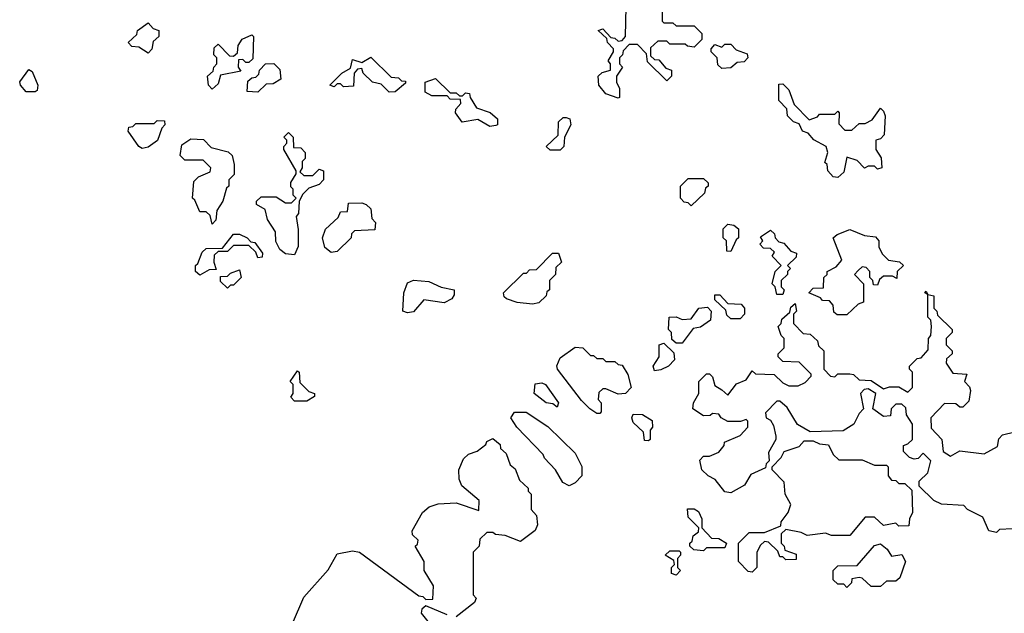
# Model space of a CAD drawing. Extents: x 2708302 to 2968450, y 494490 to 722710.
# Tile 24 of 256: x 2779704 to 2782931, y 606245 to 608190. Entities that reach past the tile are written whole.
import ezdxf

# ---------------------------------------------------------------- set-up
doc = ezdxf.new("R2010")
doc.units = 0

msp = doc.modelspace()

# ---------------------------------------------------------------- linework, layer by layer
at = {"layer": '0CON20XD'}
for points in [[(2781665, 607932.5), (2781625, 607947.5), (2781602.5, 607975), (2781600, 608005), (2781613.3, 608016.7), (2781640, 608025), (2781640, 608045), (2781632.5, 608055), (2781650, 608085), (2781650, 608095), (2781630, 608115), (2781628.3, 608128.3), (2781600, 608155), (2781615, 608160), (2781641.7, 608131.7), (2781655, 608130), (2781665, 608120), (2781678.3, 608121.7), (2781690, 608135), (2781691.7, 608231.7)], [(2781810, 608225), (2781810, 608185), (2781815, 608180), (2781845, 608180), (2781855, 608170), (2781915, 608170), (2781940, 608145), (2781940, 608125), (2781915, 608100), (2781893, 608103), (2781885, 608110), (2781835, 608110), (2781825, 608120), (2781795, 608120), (2781771.7, 608098.3), (2781771.7, 608071.7), (2781785, 608060), (2781798.3, 608058.3), (2781821.7, 608031.7), (2781840, 608025), (2781840, 608005), (2781825, 607990), (2781761.7, 608051.7), (2781758.3, 608078.3), (2781728.3, 608108.3), (2781701.7, 608108.3), (2781681.7, 608088.3), (2781680, 608075), (2781670, 608065), (2781670, 608045), (2781680, 608035), (2781660, 608005), (2781660, 607985), (2781670, 607965), (2781670, 607935), (2781665, 607932.5)], [(2780125, 608080), (2780095, 608100), (2780071.7, 608101.7), (2780060, 608115), (2780088.3, 608141.7), (2780090, 608155), (2780125, 608180), (2780141.7, 608161.7), (2780160, 608155), (2780160, 608135), (2780141.7, 608118.3), (2780137, 608093), (2780125, 608080)], [(2780335, 607962.5), (2780322.5, 607975), (2780320, 608005), (2780338.3, 608021.7), (2780340, 608035), (2780350, 608045), (2780350, 608065), (2780340, 608075), (2780341.7, 608098.3), (2780355, 608110), (2780391.7, 608071.7), (2780405, 608070), (2780418.3, 608081.7), (2780420, 608105), (2780433.6, 608126.4), (2780465, 608140), (2780470, 608135), (2780468.3, 608061.7), (2780455, 608050), (2780445, 608050), (2780435, 608060), (2780421.7, 608058.3), (2780420, 608035), (2780428.3, 608021.7), (2780361.7, 608008.3), (2780355, 607980), (2780335, 607962.5)], [(2782005, 608030), (2781991.7, 608041.7), (2781990, 608065), (2781970, 608085), (2781970, 608095), (2781981.7, 608108.3), (2782005, 608100), (2782015, 608110), (2782035, 608110), (2782051.7, 608091.7), (2782088.3, 608078.3), (2782090, 608065), (2782078.3, 608051.7), (2782055, 608050), (2782035, 608032.5), (2782005, 608030)], [(2780915, 607952.5), (2780888.3, 607978.3), (2780860, 607985), (2780830, 608015), (2780825, 608030), (2780811.7, 608028.3), (2780800, 608015), (2780798.3, 607971.7), (2780765, 607970), (2780755, 607980), (2780745, 607980), (2780735, 607970), (2780720, 607975), (2780760, 608015), (2780788.3, 608031.7), (2780795, 608060), (2780825, 608050), (2780855, 608067.5), (2780921.7, 608001.7), (2780945, 608000), (2780955, 607990), (2780968.3, 607988.3), (2780968.3, 607981.7), (2780935, 607953.3), (2780915, 607952.5)], [(2780485, 607952.5), (2780450, 607955), (2780451.7, 607988.3), (2780465, 608000), (2780478.3, 608001.7), (2780488.3, 608011.7), (2780490, 608025), (2780510, 608045), (2780537, 608047), (2780557, 608027), (2780560, 607995), (2780535, 607980), (2780511.7, 607978.3), (2780485, 607952.5)], [(2779755, 607953.3), (2779725, 607953.3), (2779706.2, 607975), (2779704.1, 607985.9), (2779733.6, 608026.4), (2779745, 608020), (2779763.3, 607975), (2779761.7, 607958.3), (2779755, 607953.3)], [(2781245, 607840), (2781205, 607862.5), (2781153.9, 607853.9), (2781132.5, 607885), (2781133, 607897), (2781150, 607915), (2781148.3, 607928.3), (2781115, 607930), (2781105, 607940), (2781055, 607940), (2781033, 607953), (2781032.5, 607985), (2781067, 607997), (2781115, 607950), (2781135, 607950), (2781145, 607940), (2781155, 607940), (2781165, 607950), (2781178.3, 607948.3), (2781180, 607935), (2781201.7, 607901.7), (2781246.1, 607886.1), (2781270, 607865), (2781270, 607845), (2781265, 607843.3), (2781245, 607840)], [(2782385, 607673.3), (2782370, 607675), (2782352.5, 607695), (2782350, 607715), (2782342.5, 607722.5), (2782352.5, 607755), (2782347.5, 607775), (2782306.7, 607796.7), (2782288.3, 607818.3), (2782270, 607825), (2782258.3, 607848.3), (2782240, 607855), (2782220, 607875), (2782218.3, 607898.3), (2782192.5, 607925), (2782191.7, 607978.3), (2782205, 607980), (2782225, 607960), (2782241.7, 607911.7), (2782291.7, 607861.7), (2782318.3, 607871.7), (2782325, 607880), (2782375, 607880), (2782385, 607890), (2782390, 607885), (2782388.3, 607848.3), (2782408.3, 607828.3), (2782431.7, 607828.3), (2782455, 607850), (2782475, 607850), (2782498.3, 607861.7), (2782525, 607900), (2782535, 607890), (2782540, 607875), (2782537, 607813), (2782525, 607800), (2782510, 607795), (2782510, 607765), (2782527, 607737), (2782530, 607705), (2782515, 607700), (2782505, 607710), (2782485, 607710), (2782473, 607703), (2782448.3, 607728.3), (2782415, 607740), (2782405, 607690), (2782385, 607673.3)], [(2781475, 607762.5), (2781443, 607763), (2781430, 607775), (2781468.3, 607811.7), (2781470, 607855), (2781485, 607870), (2781495, 607870), (2781507.5, 607865), (2781510, 607845), (2781490, 607805), (2781487.5, 607775), (2781475, 607762.5)], [(2780105, 607767.5), (2780094.1, 607774.1), (2780060, 607825), (2780061.7, 607838.3), (2780075, 607840), (2780085, 607850), (2780145, 607850), (2780155, 607860), (2780178.3, 607858.3), (2780180, 607845), (2780170, 607835), (2780156.1, 607793.9), (2780125, 607772.5), (2780105, 607767.5)], [(2780605, 607420), (2780575, 607423.3), (2780556.7, 607436.7), (2780543.6, 607463.6), (2780542.5, 607495), (2780516.7, 607535), (2780508.3, 607568.3), (2780480, 607585), (2780480, 607595), (2780495, 607610), (2780545, 607610), (2780575, 607590), (2780595, 607590), (2780610, 607605), (2780600, 607615), (2780600, 607635), (2780592.5, 607642.5), (2780593, 607657), (2780610, 607685), (2780610, 607695), (2780570, 607765), (2780570, 607775), (2780580, 607785), (2780580, 607795), (2780570, 607805), (2780585, 607820), (2780600, 607805), (2780601.7, 607771.7), (2780625, 607770), (2780640, 607755), (2780640, 607735), (2780630, 607725), (2780630, 607705), (2780621.7, 607691.7), (2780635, 607680), (2780665, 607680), (2780685, 607700), (2780700, 607695), (2780700, 607665), (2780685, 607650), (2780651.7, 607638.3), (2780631.7, 607618.3), (2780620, 607595), (2780617.5, 607555), (2780610, 607545), (2780617, 607503), (2780616.4, 607446.4), (2780605, 607420)], [(2780335, 607520), (2780328.3, 607548.3), (2780315, 607560), (2780295, 607560), (2780278.3, 607598.3), (2780270, 607605), (2780275, 607660), (2780290, 607675), (2780328.3, 607691.7), (2780330, 607705), (2780305, 607730), (2780245, 607730), (2780230, 607745), (2780235, 607780), (2780265, 607800), (2780307, 607797), (2780331.7, 607771.7), (2780387, 607757), (2780400, 607745), (2780407.5, 607715), (2780407, 607683), (2780390, 607665), (2780390, 607645), (2780381.7, 607638.3), (2780370, 607595), (2780350, 607565), (2780347, 607533), (2780335, 607520)], [(2781905, 607580), (2781895, 607590), (2781881.7, 607591.7), (2781870, 607605), (2781870, 607645), (2781895, 607670), (2781945, 607670), (2781960, 607655), (2781960, 607645), (2781951.7, 607638.3), (2781948.3, 607621.7), (2781905, 607580)], [(2780725, 607427.5), (2780703.9, 607443.9), (2780696.2, 607475), (2780706.2, 607503.8), (2780748.3, 607541.7), (2780755, 607560), (2780778.3, 607561.7), (2780781.7, 607588.3), (2780825, 607590), (2780840, 607585), (2780855, 607570), (2780858.3, 607538.3), (2780870, 607525), (2780868.3, 607501.7), (2780801.7, 607498.3), (2780791.7, 607488.3), (2780790, 607475), (2780745, 607430), (2780725, 607427.5)], [(2782035, 607430), (2782021.7, 607431.7), (2782020, 607465), (2782010, 607475), (2782010, 607505), (2782025, 607520), (2782045, 607516.7), (2782060, 607505), (2782060, 607475), (2782051.7, 607468.3), (2782035, 607430)], [(2780295, 607352.5), (2780280, 607365), (2780280, 607385), (2780288.3, 607391.7), (2780301.7, 607428.3), (2780315, 607440), (2780368.3, 607441.7), (2780405, 607487.5), (2780425, 607487.5), (2780450, 607475), (2780461.7, 607461.7), (2780475, 607460), (2780500, 607425), (2780498.3, 607411.7), (2780485, 607410), (2780478.3, 607428.3), (2780455, 607450), (2780405, 607450), (2780385, 607430), (2780355, 607430), (2780341.7, 607418.3), (2780340, 607395), (2780348.3, 607371.7), (2780325, 607370), (2780295, 607352.5)], [(2782205, 607290), (2782185, 607290), (2782180, 607315), (2782170, 607325), (2782180, 607365), (2782200, 607385), (2782170, 607415), (2782178.3, 607428.3), (2782165, 607440), (2782141.7, 607441.7), (2782130, 607455), (2782140, 607465), (2782131.7, 607478.3), (2782165, 607500), (2782178.3, 607488.3), (2782180, 607475), (2782191.7, 607461.7), (2782208.3, 607458.3), (2782231.7, 607431.7), (2782250, 607425), (2782248.3, 607411.7), (2782220, 607385), (2782230, 607375), (2782220, 607365), (2782220, 607355), (2782200, 607335), (2782200, 607315), (2782210, 607305), (2782205, 607290)], [(2782415, 607222.5), (2782383, 607223), (2782371.7, 607231.7), (2782370, 607255), (2782358.3, 607268.3), (2782335, 607270), (2782328.3, 607278.3), (2782290, 607295), (2782305, 607310), (2782338.3, 607311.7), (2782340, 607345), (2782350, 607355), (2782350, 607365), (2782380, 607380), (2782398.3, 607401.7), (2782370, 607475), (2782383.3, 607486.7), (2782425, 607502.5), (2782473, 607483), (2782508.3, 607478.3), (2782520, 607465), (2782520, 607445), (2782531.7, 607421.7), (2782551.7, 607401.7), (2782587, 607397), (2782600, 607385), (2782580, 607365), (2782578.3, 607341.7), (2782565, 607350), (2782535, 607350), (2782521.7, 607338.3), (2782515, 607320), (2782501.7, 607321.7), (2782500, 607335), (2782490, 607345), (2782490, 607365), (2782478.3, 607378.3), (2782465, 607380), (2782451.7, 607368.3), (2782440, 607355), (2782470, 607325), (2782470, 607265), (2782451.7, 607258.3), (2782415, 607222.5)], [(2781385, 607257.5), (2781333.9, 607263.9), (2781300, 607275), (2781291.7, 607281.7), (2781290, 607295), (2781355, 607360), (2781365, 607360), (2781375, 607370), (2781398.3, 607371.7), (2781450, 607425), (2781470, 607425), (2781480, 607395), (2781461.7, 607378.3), (2781460, 607355), (2781440, 607335), (2781440, 607305), (2781431.7, 607298.3), (2781430, 607285), (2781405, 607262.5), (2781385, 607257.5)], [(2780385, 607310), (2780361.7, 607331.7), (2780361.7, 607348.3), (2780385, 607350), (2780395, 607360), (2780425, 607370), (2780430, 607345), (2780405, 607320), (2780395, 607320), (2780385, 607310)], [(2780975, 607230), (2780960, 607235), (2780963.3, 607295), (2780975, 607327.5), (2780995, 607336.7), (2781045, 607332.5), (2781085, 607313.3), (2781127.5, 607305), (2781128.3, 607288.3), (2781120, 607275), (2781095, 607262.5), (2781028.3, 607271.7), (2780995, 607233.3), (2780975, 607230)], [(2782905, 606510), (2782880, 606515), (2782860, 606560), (2782810, 606585), (2782798.3, 606598.3), (2782725, 606602.5), (2782700, 606615), (2782651.7, 606661.7), (2782651.7, 606678.3), (2782680, 606705), (2782690, 606745), (2782665, 606770), (2782648.3, 606751.7), (2782635, 606750), (2782620, 606755), (2782600, 606775), (2782600, 606795), (2782615, 606800), (2782630, 606815), (2782630, 606865), (2782610, 606895), (2782608.3, 606918.3), (2782595, 606930), (2782575, 606930), (2782560, 606915), (2782558.3, 606891.7), (2782535, 606890), (2782500, 606915), (2782510, 606965), (2782485, 606980), (2782471.7, 606978.3), (2782460, 606965), (2782470, 606915), (2782455, 606900), (2782437.5, 606865), (2782403, 606843), (2782295, 606840), (2782253.6, 606863.6), (2782219.3, 606919.3), (2782195, 606940), (2782185, 606940), (2782148.3, 606901.7), (2782150, 606885), (2782165, 606877.5), (2782175, 606860), (2782182.5, 606825), (2782182.5, 606815), (2782158.3, 606771.7), (2782160, 606745), (2782150, 606735), (2782148.3, 606721.7), (2782100, 606700), (2782080, 606665), (2782035, 606640), (2782015, 606642.5), (2781983, 606683), (2781960, 606695), (2781940, 606715), (2781933, 606747), (2781945, 606760), (2781965, 606760), (2781995, 606772.5), (2782012.5, 606795), (2782014, 606806), (2782065, 606827.5), (2782090, 606855), (2782090, 606875), (2782085, 606880), (2782066.7, 606873.3), (2782025, 606873.3), (2782002.5, 606885), (2781995, 606897.5), (2781975, 606900), (2781966.4, 606893.6), (2781945, 606892.5), (2781910, 606915), (2781912.5, 606935), (2781930, 606965), (2781930, 607005), (2781955, 607030), (2781965, 607030), (2781975, 607020), (2781981.7, 606991.7), (2782005, 606977.5), (2782025, 606960), (2782053.6, 606996.4), (2782085, 607010), (2782105, 607040), (2782115, 607030), (2782177, 607027), (2782205, 607000), (2782225, 606990), (2782255, 606990), (2782278.3, 607001.7), (2782298.3, 607021.7), (2782298.3, 607028.3), (2782258.3, 607068.3), (2782205, 607070), (2782190, 607085), (2782190, 607095), (2782210, 607115), (2782210, 607145), (2782200, 607155), (2782190, 607185), (2782200, 607195), (2782201.7, 607208.3), (2782228.3, 607231.7), (2782231.7, 607248.3), (2782245, 607260), (2782250, 607235), (2782240, 607225), (2782240, 607195), (2782271.7, 607161.7), (2782295, 607160), (2782318.3, 607138.3), (2782321.7, 607121.7), (2782340, 607105), (2782340, 607045), (2782361.7, 607021.7), (2782375, 607020), (2782385, 607030), (2782425, 607030), (2782437, 607027), (2782455, 607010), (2782495, 607007.5), (2782535, 606980), (2782555, 606987.5), (2782585, 606987.5), (2782615, 606970), (2782630, 606985), (2782630, 607035), (2782620, 607045), (2782620, 607055), (2782645, 607080), (2782658.3, 607081.7), (2782681.7, 607108.3), (2782682.5, 607145), (2782690, 607155), (2782692.5, 607185), (2782690, 607205), (2782680, 607215), (2782680, 607290), (2782670, 607295), (2782675, 607300), (2782680, 607290), (2782700, 607285), (2782700, 607245), (2782710, 607235), (2782711.7, 607221.7), (2782760, 607175), (2782760, 607165), (2782740, 607145), (2782740, 607125), (2782760, 607105), (2782760, 607095), (2782741.7, 607078.3), (2782740, 607065), (2782761.7, 607031.7), (2782808.3, 607028.3), (2782800, 607005), (2782817, 606987), (2782820, 606975), (2782815, 606940), (2782795, 606920), (2782785, 606920), (2782771.7, 606931.7), (2782735, 606932.5), (2782690, 606885), (2782691.7, 606851.7), (2782726.7, 606815), (2782730, 606775), (2782755, 606760), (2782785, 606777.5), (2782865, 606767.5), (2782908.3, 606791.7), (2782913, 606817), (2782925, 606830), (2782965, 606840)], [(2782065, 607210), (2782035, 607210), (2782021.7, 607221.7), (2782018.3, 607238.3), (2781981.7, 607271.7), (2781981.7, 607288.3), (2781998.3, 607288.3), (2782025, 607260), (2782068.3, 607258.3), (2782080, 607245), (2782080, 607225), (2782065, 607210)], [(2781875, 607130), (2781855, 607130), (2781841.7, 607141.7), (2781840, 607165), (2781830, 607175), (2781832.5, 607215), (2781855, 607216.7), (2781875, 607207.5), (2781905, 607210), (2781930, 607245), (2781958.3, 607248.3), (2781970, 607235), (2781967.5, 607205), (2781935, 607182.5), (2781911.7, 607178.3), (2781875, 607130)], [(2781785, 607040), (2781780, 607055), (2781800, 607085), (2781800, 607125), (2781815, 607130), (2781848.3, 607098.3), (2781850, 607075), (2781830, 607055), (2781805, 607042.5), (2781785, 607040)], [(2781605, 606900), (2781595, 606900), (2781572.5, 606915), (2781545, 606942.5), (2781466.7, 607045), (2781463.9, 607056.1), (2781475, 607082.5), (2781525, 607116.7), (2781550, 607115), (2781575, 607090), (2781585, 607090), (2781595, 607080), (2781615, 607080), (2781625, 607070), (2781655, 607070), (2781665, 607060), (2781678.3, 607058.3), (2781697, 607027), (2781707.5, 606985), (2781690, 606965), (2781665, 606963.3), (2781625, 606980), (2781615, 606980), (2781601.7, 606968.3), (2781600, 606945), (2781610, 606935), (2781610, 606905), (2781605, 606900)], [(2780645, 606940), (2780605, 606940), (2780593, 606953), (2780600, 606965), (2780600, 606995), (2780590, 607005), (2780615, 607040), (2780620, 607035), (2780621.7, 607001.7), (2780651.7, 606971.7), (2780670, 606965), (2780670, 606955), (2780645, 606940)], [(2781465, 606920), (2781451.7, 606931.7), (2781430, 606935), (2781390, 606965), (2781393.6, 606996.4), (2781415, 607000), (2781427.5, 606995), (2781470, 606935), (2781465, 606920)], [(2781505, 606662.5), (2781483.6, 606673.6), (2781460, 606715), (2781423.6, 606753.6), (2781420, 606765), (2781333.3, 606855), (2781313.8, 606885), (2781326.2, 606903.8), (2781363.6, 606903.6), (2781435, 606857.5), (2781525, 606770), (2781546.4, 606726.4), (2781546.2, 606695), (2781525, 606672.5), (2781505, 606662.5)], [(2781765, 606810), (2781751.7, 606811.7), (2781748.3, 606838.3), (2781715, 606870), (2781710, 606885), (2781715, 606897.5), (2781745, 606896.7), (2781777, 606877), (2781777.5, 606855), (2781770, 606845), (2781770, 606815), (2781765, 606810)], [(2780598, 606212), (2780635, 606297.5), (2780715, 606387.5), (2780745, 606440), (2780795, 606450), (2780817.5, 606445), (2781011.7, 606301.7), (2781025, 606300), (2781035, 606290), (2781058.3, 606291.7), (2781060, 606335), (2781030, 606385), (2781030, 606415), (2781000, 606465), (2781008.3, 606471.7), (2781010, 606485), (2780991.7, 606501.7), (2780990, 606515), (2781024.2, 606575.8), (2781046.4, 606593.6), (2781075, 606603.8), (2781135, 606606.7), (2781208.3, 606581.7), (2781210, 606615), (2781152.7, 606662.7), (2781144.1, 606684.1), (2781143.8, 606715), (2781158.8, 606751.2), (2781175, 606766.2), (2781203.6, 606776.4), (2781231.7, 606798.3), (2781235, 606807.5), (2781255, 606817.5), (2781278.3, 606798.3), (2781280, 606785), (2781298.3, 606768.3), (2781311.7, 606731.7), (2781328.3, 606718.3), (2781341.7, 606681.7), (2781370, 606655), (2781370, 606645), (2781380, 606635), (2781380, 606585), (2781397.5, 606565), (2781401.2, 606535), (2781393.9, 606516.1), (2781345, 606480), (2781295, 606500), (2781263, 606503), (2781255, 606510), (2781235, 606510), (2781211.7, 606488.3), (2781210, 606465), (2781190, 606445), (2781190, 606305), (2781200, 606295), (2781195, 606280), (2781135, 606233.3)], [(2782105, 606380), (2782091.7, 606381.7), (2782060, 606415), (2782060, 606475), (2782095, 606510), (2782145, 606510), (2782198.3, 606531.7), (2782200, 606545), (2782222.5, 606575), (2782231.7, 606601.7), (2782212.5, 606635), (2782210, 606675), (2782170, 606715), (2782170, 606725), (2782200, 606755), (2782210, 606775), (2782258.3, 606791.7), (2782275, 606810), (2782305, 606810), (2782325, 606800), (2782355, 606797.5), (2782370, 606765), (2782388.3, 606748.3), (2782465, 606747.5), (2782505, 606730), (2782545, 606730), (2782550, 606725), (2782550, 606695), (2782561.7, 606681.7), (2782575, 606680), (2782585, 606670), (2782605, 606670), (2782628.3, 606648.3), (2782630, 606575), (2782620, 606555), (2782618.3, 606531.7), (2782585, 606530), (2782575, 606540), (2782535, 606532.5), (2782505, 606560), (2782475, 606560), (2782425, 606500), (2782365, 606500), (2782345, 606507.5), (2782285, 606500), (2782265, 606510), (2782215, 606520), (2782200, 606505), (2782200, 606475), (2782210, 606465), (2782211.7, 606451.7), (2782248.3, 606438.3), (2782248.3, 606421.7), (2782215, 606420), (2782205, 606430), (2782195, 606430), (2782188.3, 606448.3), (2782158.3, 606478.3), (2782145, 606480), (2782131.7, 606468.3), (2782120, 606445), (2782120, 606395), (2782105, 606380)], [(2781945, 606450), (2781913, 606453), (2781900, 606465), (2781900, 606475), (2781908.3, 606481.7), (2781911.7, 606498.3), (2781928.3, 606511.7), (2781930, 606525), (2781895, 606560), (2781893, 606587), (2781915, 606587.5), (2781928.3, 606578.3), (2781940, 606555), (2781940, 606525), (2781971.7, 606491.7), (2781995, 606490), (2782020, 606475), (2782015, 606460), (2781955, 606460), (2781945, 606450)], [(2782958.3, 606521.7), (2782915, 606520), (2782905, 606510)], [(2781855, 606370), (2781840, 606375), (2781840, 606395), (2781850, 606405), (2781848.3, 606418.3), (2781820, 606435), (2781835, 606450), (2781865, 606450), (2781870, 606445), (2781870, 606435), (2781860, 606425), (2781860, 606395), (2781870, 606385), (2781855, 606370)], [(2782415, 606330), (2782405, 606340), (2782385, 606340), (2782370, 606355), (2782370, 606385), (2782385, 606400), (2782448.3, 606401.7), (2782505, 606467.5), (2782525, 606472.5), (2782547.5, 606455), (2782561.7, 606431.7), (2782595, 606437.5), (2782607.5, 606415), (2782588.3, 606361.7), (2782575, 606350), (2782545, 606350), (2782525, 606332.5), (2782495, 606332.5), (2782465, 606360), (2782455, 606362.5), (2782431.7, 606358.3), (2782430, 606345), (2782415, 606330)], [(2781105, 606240), (2781035, 606270), (2781021.7, 606258.3), (2781020, 606245), (2781060, 606195)]]:
    msp.add_lwpolyline(points, dxfattribs=at)

doc.saveas('drawing.dxf')
